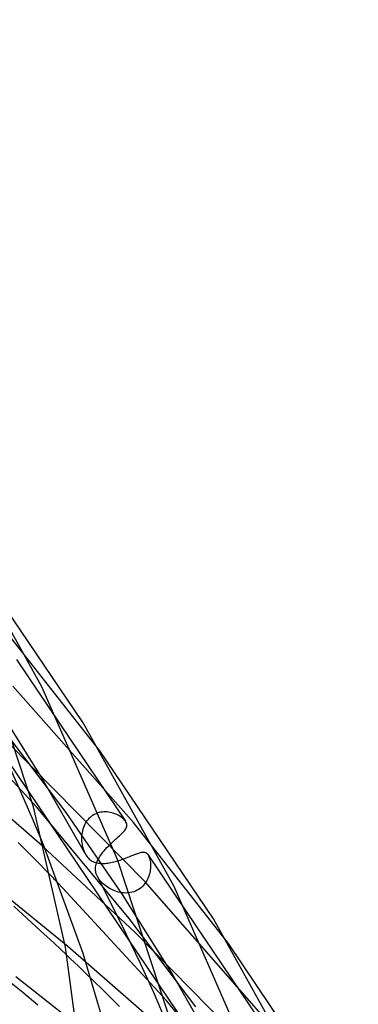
# Model space of a CAD drawing. Header units: millimetres. Extents: x -470 to 470, y -236 to 403.
# Tile 106 of 107: x 367 to 388, y 123 to 184. Entities that reach past the tile are written whole.
import ezdxf

# ---------------------------------------------------------------- set-up
doc = ezdxf.new("R2010")
doc.units = ezdxf.units.MM
doc.layers.add('HIDDEN', color=7, linetype='Continuous')
doc.layers.add('THICK', color=7, linetype='Continuous')

msp = doc.modelspace()

# ---------------------------------------------------------------- linework, layer by layer
at = {"layer": 'HIDDEN'}
for p, q in [((309.564, 221.09), (420.48, 56.95)), ((371.623, 138.446), (365.554, 146.134)), ((366.382, 144.153), (369.106, 140.121)), ((373.72, 133.959), (366.16, 142.495)), ((367.653, 134.928), (360.883, 142.204)), ((367.918, 136.847), (364.867, 141.682)), ((369.499, 134.571), (365.309, 140.096)), ((374.458, 130.24), (365.859, 138.948)), ((366.64, 135.923), (365.855, 137.643)), ((368.021, 132.466), (362.205, 137.508)), ((370.696, 131.999), (367.918, 136.847)), ((367.376, 134.238), (366.64, 135.923)), ((373.447, 127.942), (367.653, 134.928)), ((373.033, 129.447), (369.499, 134.571)), ((371.266, 134.452), (371.175, 134.399)), ((371.361, 134.498), (371.266, 134.452)), ((371.459, 134.536), (371.361, 134.498)), ((371.559, 134.567), (371.459, 134.536)), ((371.661, 134.59), (371.559, 134.567)), ((371.763, 134.606), (371.661, 134.59)), ((371.866, 134.614), (371.763, 134.606)), ((371.968, 134.616), (371.866, 134.614)), ((372.069, 134.611), (371.968, 134.616)), ((372.169, 134.6), (372.069, 134.611)), ((372.268, 134.584), (372.169, 134.6)), ((372.365, 134.562), (372.268, 134.584)), ((372.459, 134.535), (372.365, 134.562)), ((372.551, 134.503), (372.459, 134.535)), ((372.639, 134.468), (372.551, 134.503)), ((372.724, 134.428), (372.639, 134.468)), ((368.073, 132.558), (367.376, 134.238)), ((370.673, 133.843), (370.626, 133.744)), ((370.727, 133.938), (370.673, 133.843)), ((370.787, 134.029), (370.727, 133.938)), ((370.853, 134.115), (370.787, 134.029)), ((370.925, 134.195), (370.853, 134.115)), ((371.003, 134.27), (370.925, 134.195)), ((371.087, 134.338), (371.003, 134.27)), ((371.175, 134.399), (371.087, 134.338)), ((372.805, 134.386), (372.724, 134.428)), ((372.881, 134.34), (372.805, 134.386)), ((372.953, 134.292), (372.881, 134.34)), ((373.02, 134.241), (372.953, 134.292)), ((373.08, 134.189), (373.02, 134.241)), ((373.135, 134.136), (373.08, 134.189)), ((373.183, 134.082), (373.135, 134.136)), ((373.224, 134.027), (373.183, 134.082)), ((379.691, 126.368), (373.72, 133.959)), ((370.5, 133.323), (370.483, 133.214)), ((370.522, 133.431), (370.5, 133.323)), ((370.55, 133.538), (370.522, 133.431)), ((370.585, 133.642), (370.55, 133.538)), ((370.626, 133.744), (370.585, 133.642)), ((367.509, 131.674), (366.497, 132.696)), ((370.473, 133.105), (370.468, 132.996)), ((370.468, 132.996), (370.469, 132.888)), ((370.469, 132.888), (370.475, 132.781)), ((370.483, 133.214), (370.473, 133.105)), ((370.475, 132.781), (370.485, 132.681)), ((370.485, 132.681), (370.5, 132.584)), ((372.245, 132.562), (372.338, 132.652)), ((373.821, 127.076), (368.021, 132.466)), ((370.5, 132.584), (370.518, 132.488)), ((370.518, 132.488), (370.542, 132.39)), ((370.542, 132.39), (370.572, 132.291)), ((370.572, 132.291), (370.607, 132.192)), ((370.607, 132.192), (370.648, 132.094)), ((370.648, 132.094), (370.696, 131.999)), ((370.696, 131.999), (370.742, 131.92)), ((371.664, 131.894), (371.734, 131.991)), ((371.734, 131.991), (371.809, 132.088)), ((371.809, 132.088), (371.889, 132.184)), ((371.889, 132.184), (371.973, 132.28)), ((371.973, 132.28), (372.061, 132.375)), ((372.061, 132.375), (372.153, 132.47)), ((372.153, 132.47), (372.245, 132.562)), ((373.855, 131.966), (373.924, 131.992)), ((373.924, 131.992), (373.991, 132.016)), ((373.991, 132.016), (374.055, 132.037)), ((374.055, 132.037), (374.115, 132.055)), ((374.115, 132.055), (374.172, 132.07)), ((374.172, 132.07), (374.227, 132.082)), ((374.227, 132.082), (374.278, 132.09)), ((374.278, 132.09), (374.327, 132.094)), ((374.327, 132.094), (374.374, 132.093)), ((374.374, 132.093), (374.418, 132.088)), ((374.418, 132.088), (374.459, 132.077)), ((374.459, 132.077), (374.499, 132.062)), ((374.499, 132.062), (374.536, 132.04)), ((374.536, 132.04), (374.571, 132.013)), ((374.571, 132.013), (374.604, 131.979)), ((369.609, 126.175), (363.147, 131.436)), ((368.537, 130.627), (367.509, 131.674)), ((370.742, 131.92), (370.791, 131.848)), ((370.791, 131.848), (370.843, 131.781)), ((370.843, 131.781), (370.897, 131.719)), ((370.897, 131.719), (370.955, 131.664)), ((370.955, 131.664), (371.016, 131.613)), ((371.016, 131.613), (371.079, 131.568)), ((371.079, 131.568), (371.145, 131.529)), ((371.145, 131.529), (371.213, 131.494)), ((371.213, 131.494), (371.283, 131.465)), ((371.283, 131.465), (371.356, 131.441)), ((371.356, 131.441), (371.431, 131.421)), ((371.384, 131.332), (371.414, 131.424)), ((371.414, 131.424), (371.45, 131.516)), ((371.431, 131.421), (371.508, 131.406)), ((371.45, 131.516), (371.494, 131.609)), ((371.494, 131.609), (371.544, 131.703)), ((371.508, 131.406), (371.587, 131.395)), ((371.544, 131.703), (371.601, 131.798)), ((371.587, 131.395), (371.668, 131.388)), ((371.601, 131.798), (371.664, 131.894)), ((371.668, 131.388), (371.752, 131.385)), ((371.752, 131.385), (371.838, 131.385)), ((371.838, 131.385), (371.926, 131.39)), ((371.926, 131.39), (372.016, 131.397)), ((372.016, 131.397), (372.109, 131.409)), ((372.109, 131.409), (372.203, 131.423)), ((372.203, 131.423), (372.298, 131.441)), ((372.298, 131.441), (372.395, 131.461)), ((372.395, 131.461), (372.493, 131.484)), ((372.493, 131.484), (372.592, 131.51)), ((372.592, 131.51), (372.692, 131.538)), ((372.692, 131.538), (372.792, 131.568)), ((372.792, 131.568), (372.891, 131.6)), ((372.891, 131.6), (372.99, 131.633)), ((372.99, 131.633), (373.087, 131.667)), ((373.087, 131.667), (373.182, 131.702)), ((373.182, 131.702), (373.276, 131.738)), ((373.276, 131.738), (373.368, 131.773)), ((373.368, 131.773), (373.457, 131.808)), ((373.457, 131.808), (373.543, 131.842)), ((373.543, 131.842), (373.625, 131.875)), ((373.625, 131.875), (373.705, 131.907)), ((373.705, 131.907), (373.781, 131.937)), ((373.781, 131.937), (373.855, 131.966)), ((374.604, 131.979), (374.635, 131.939)), ((374.635, 131.939), (374.641, 131.93)), ((374.637, 131.936), (377.042, 128.376)), ((374.641, 131.93), (374.646, 131.922)), ((374.646, 131.922), (374.651, 131.913)), ((374.651, 131.913), (374.657, 131.904)), ((374.657, 131.904), (374.662, 131.895)), ((374.662, 131.895), (374.667, 131.886)), ((374.667, 131.886), (374.694, 131.828)), ((374.694, 131.828), (374.719, 131.764)), ((374.719, 131.764), (374.741, 131.694)), ((374.741, 131.694), (374.759, 131.618)), ((374.759, 131.618), (374.774, 131.537)), ((374.774, 131.537), (374.785, 131.452)), ((374.785, 131.452), (374.792, 131.364)), ((371.343, 131.013), (371.344, 131.081)), ((371.348, 130.945), (371.343, 131.013)), ((371.344, 131.081), (371.349, 131.15)), ((371.357, 130.876), (371.348, 130.945)), ((371.349, 131.15), (371.363, 131.241)), ((371.373, 130.802), (371.357, 130.876)), ((371.363, 131.241), (371.384, 131.332)), ((371.396, 130.725), (371.373, 130.802)), ((374.744, 130.787), (374.718, 130.688)), ((374.764, 130.886), (374.744, 130.787)), ((374.779, 130.984), (374.764, 130.886)), ((374.789, 131.081), (374.779, 130.984)), ((374.794, 131.178), (374.789, 131.081)), ((374.792, 131.364), (374.795, 131.272)), ((374.795, 131.272), (374.794, 131.178)), ((371.427, 130.644), (371.396, 130.725)), ((371.467, 130.56), (371.427, 130.644)), ((371.512, 130.482), (371.467, 130.56)), ((372.397, 128.76), (371.468, 130.559)), ((371.563, 130.405), (371.512, 130.482)), ((371.62, 130.329), (371.563, 130.405)), ((371.683, 130.255), (371.62, 130.329)), ((371.751, 130.182), (371.683, 130.255)), ((371.826, 130.111), (371.751, 130.182)), ((374.505, 130.212), (374.445, 130.124)), ((381.884, 121.786), (374.458, 130.24)), ((374.56, 130.302), (374.505, 130.212)), ((374.608, 130.396), (374.56, 130.302)), ((374.651, 130.492), (374.608, 130.396)), ((374.687, 130.589), (374.651, 130.492)), ((374.718, 130.688), (374.687, 130.589)), ((375.77, 122.828), (369.025, 130.126)), ((371.905, 130.042), (371.826, 130.111)), ((371.989, 129.976), (371.905, 130.042)), ((372.077, 129.914), (371.989, 129.976)), ((372.168, 129.855), (372.077, 129.914)), ((372.263, 129.799), (372.168, 129.855)), ((372.361, 129.749), (372.263, 129.799)), ((372.462, 129.702), (372.361, 129.749)), ((372.564, 129.661), (372.462, 129.702)), ((372.669, 129.625), (372.564, 129.661)), ((372.776, 129.594), (372.669, 129.625)), ((372.884, 129.569), (372.776, 129.594)), ((372.994, 129.551), (372.884, 129.569)), ((373.104, 129.538), (372.994, 129.551)), ((373.215, 129.533), (373.104, 129.538)), ((373.326, 129.535), (373.215, 129.533)), ((373.436, 129.544), (373.326, 129.535)), ((373.545, 129.561), (373.436, 129.544)), ((373.652, 129.585), (373.545, 129.561)), ((373.758, 129.617), (373.652, 129.585)), ((373.86, 129.657), (373.758, 129.617)), ((373.958, 129.704), (373.86, 129.657)), ((374.052, 129.759), (373.958, 129.704)), ((374.142, 129.82), (374.052, 129.759)), ((374.226, 129.888), (374.142, 129.82)), ((374.305, 129.962), (374.226, 129.888)), ((374.378, 130.041), (374.305, 129.962)), ((374.445, 130.124), (374.378, 130.041)), ((376.118, 124.548), (373.033, 129.447)), ((367.065, 127.938), (366.224, 128.702)), ((373.297, 126.943), (372.397, 128.76)), ((367.899, 127.173), (367.065, 127.938)), ((377.629, 122.402), (373.447, 127.942)), ((368.726, 126.406), (367.899, 127.173)), ((382.563, 118.186), (373.821, 127.076)), ((374.159, 125.129), (373.297, 126.943)), ((369.55, 125.634), (368.726, 126.406)), ((375.538, 121.029), (369.609, 126.175)), ((374.976, 123.335), (374.159, 125.129)), ((366.782, 123.293), (365.747, 124.146)), ((374.142, 118.178), (366.347, 124.277)), ((371.941, 123.32), (371.092, 124.151)), ((378.93, 119.632), (376.118, 124.548)), ((367.721, 122.513), (366.782, 123.293)), ((372.849, 122.421), (371.941, 123.32)), ((375.74, 121.579), (374.976, 123.335)), ((381.578, 115.794), (375.77, 122.828))]:
    msp.add_line(p, q, dxfattribs=at)
at = {"layer": 'THICK'}
for p, q in [((367.975, 142.442), (362.371, 152.478)), ((370.561, 140.198), (363.555, 150.525)), ((367.446, 134.935), (364.348, 144.344)), ((372.73, 131.632), (367.975, 142.442)), ((369.106, 140.121), (373.224, 134.026)), ((376.272, 129.948), (370.561, 140.198)), ((378.75, 127.918), (371.623, 138.446)), ((369.458, 126.147), (367.446, 134.935)), ((373.23, 134.018), (373.224, 134.027)), ((373.236, 134.009), (373.23, 134.018)), ((373.241, 134), (373.236, 134.009)), ((373.247, 133.99), (373.241, 134)), ((373.252, 133.981), (373.247, 133.99)), ((373.257, 133.972), (373.252, 133.981)), ((373.287, 133.905), (373.257, 133.972)), ((373.305, 133.84), (373.287, 133.905)), ((373.311, 133.777), (373.305, 133.84)), ((372.921, 133.187), (372.989, 133.252)), ((372.989, 133.252), (373.051, 133.315)), ((373.051, 133.315), (373.108, 133.375)), ((373.108, 133.375), (373.158, 133.434)), ((373.158, 133.434), (373.202, 133.491)), ((373.202, 133.491), (373.239, 133.547)), ((373.239, 133.547), (373.268, 133.602)), ((373.268, 133.602), (373.291, 133.658)), ((373.291, 133.658), (373.306, 133.717)), ((373.306, 133.717), (373.311, 133.777)), ((372.338, 132.652), (372.428, 132.737)), ((372.428, 132.737), (372.517, 132.819)), ((372.517, 132.819), (372.605, 132.899)), ((372.605, 132.899), (372.689, 132.976)), ((372.689, 132.976), (372.77, 133.049)), ((372.77, 133.049), (372.848, 133.119)), ((372.848, 133.119), (372.921, 133.187)), ((370.58, 125.751), (368.073, 132.558)), ((375.88, 122.041), (372.73, 131.632)), ((368.619, 130.544), (368.537, 130.627)), ((368.7, 130.461), (368.619, 130.544)), ((368.781, 130.377), (368.7, 130.461)), ((368.863, 130.294), (368.781, 130.377)), ((368.944, 130.21), (368.863, 130.294)), ((369.025, 130.126), (368.944, 130.21)), ((381.111, 118.921), (376.272, 129.948)), ((377.042, 128.376), (381.559, 121.692)), ((384.568, 117.455), (378.75, 127.918)), ((370.619, 117.591), (369.458, 126.147)), ((386.94, 115.639), (379.691, 126.368)), ((369.778, 125.417), (369.55, 125.634)), ((370.019, 125.187), (369.778, 125.417)), ((372.41, 119.539), (370.58, 125.751)), ((370.272, 124.945), (370.019, 125.187)), ((370.535, 124.692), (370.272, 124.945)), ((370.809, 124.427), (370.535, 124.692)), ((371.092, 124.151), (370.809, 124.427))]:
    msp.add_line(p, q, dxfattribs=at)

doc.saveas('drawing.dxf')
